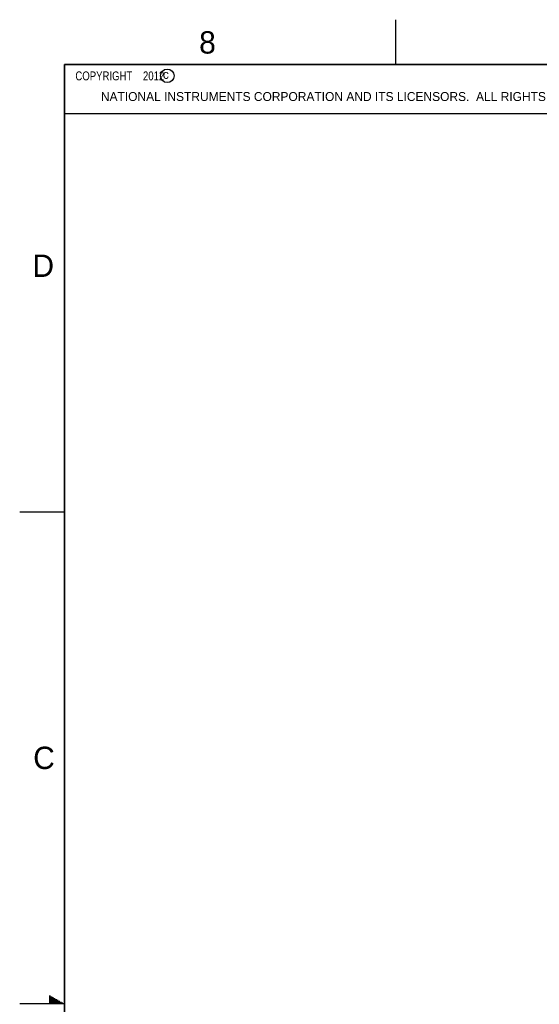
# Model space of a CAD drawing. Header units: inches. Extents: x 0 to 34, y 0 to 22.
# Tile 19 of 53: x 0 to 5.8, y 11 to 22. Entities that reach past the tile are written whole.
import ezdxf

# ---------------------------------------------------------------- set-up
doc = ezdxf.new("R2010")
doc.units = ezdxf.units.IN
doc.header["$LTSCALE"] = 1.87
doc.header["$MEASUREMENT"] = 0
doc.layers.get('0').update_dxf_attribs({"linetype": 'CONTINUOUS'})
doc.layers.add('DETAIL', color=7, linetype='CONTINUOUS')
doc.styles.get("Standard").update_dxf_attribs({"font": 'txt', "width": 0.8})
doc.styles.add('TEXTSTYLE_2', font='txt')

msp = doc.modelspace()

# ---------------------------------------------------------------- linework, layer by layer
at = {"color": 2, "linetype": 'CONTINUOUS'}
for p, q in [((4.2, 21.5), (4.2, 22)), ((0.5, 21.5), (8.25, 21.5)), ((0.5, 21.5), (0.5, 20.9531)), ((0.5, 20.9531), (8.25, 20.9531)), ((0, 16.5), (0.5, 16.5)), ((0.3303, 11.09), (0.3441, 11.09)), ((0.3303, 11.08), (0.3614, 11.08)), ((0.3303, 11.07), (0.3788, 11.07)), ((0.3303, 11.06), (0.3961, 11.06)), ((0.3303, 11.05), (0.4134, 11.05)), ((0.3303, 11.04), (0.4307, 11.04)), ((0.3303, 11.03), (0.448, 11.03)), ((0.3303, 11.02), (0.4654, 11.02)), ((0.3303, 11.01), (0.4827, 11.01)), ((0.5, 11), (0, 11))]:
    msp.add_line(p, q, dxfattribs=at)
at = {"color": 7, "linetype": 'CONTINUOUS', "const_width": 0.02}
for points in [[(0.5, 21.5), (0.5, 0.5)], [(33.5, 21.5), (0.5, 21.5)]]:
    msp.add_lwpolyline(points, dxfattribs=at)
at = {"color": 2, "linetype": 'CONTINUOUS'}
msp.add_circle((1.6484, 21.3727), 0.0754, dxfattribs=at)

# ---------------------------------------------------------------- texts
at = {"color": 2, "linetype": 'CONTINUOUS', "attachment_point": 1, "line_spacing_factor": 0.9, "style": 'TEXTSTYLE_2'}
for s, insert, char_height, width in [('8', (2.0046, 21.8713), 0.25, 0.25), ('c', (1.599, 21.4388), 0.1, 0.1), ('NATIONAL INSTRUMENTS CORPORATION AND ITS LICENSORS.  ALL RIGHTS RESERVED.', (0.9071, 21.1911), 0.1, 7.3), ('D', (0.1424, 19.375), 0.25, 0.25), ('C', (0.1508, 13.8746), 0.25, 0.25)]:
    msp.add_mtext(s, dxfattribs=dict(at, insert=insert, char_height=char_height, width=width))
at = {"layer": 'DETAIL', "color": 2, "linetype": 'CONTINUOUS', "insert": (0.5625, 21.4219), "char_height": 0.1, "width": 1.52, "attachment_point": 1, "line_spacing_factor": 0.9}
msp.add_mtext('  COPYRIGHT    2012', dxfattribs=at)

doc.saveas('drawing.dxf')
